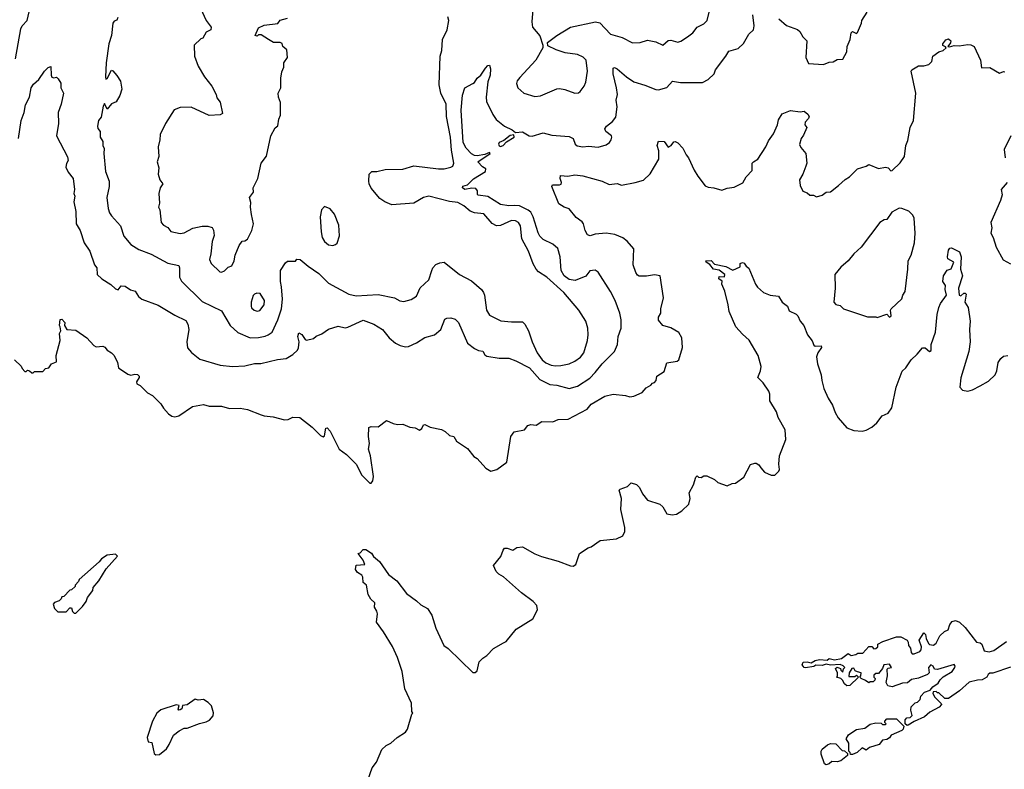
# Model space of a CAD drawing. Extents: x 1678431 to 1860718, y 384618 to 522882.
# Tile 134 of 256: x 1702998 to 1710160, y 496894 to 502350. Entities that reach past the tile are written whole.
import ezdxf

# ---------------------------------------------------------------- set-up
doc = ezdxf.new("R2010")
doc.units = 0

msp = doc.modelspace()

# ---------------------------------------------------------------- linework, layer by layer
at = {"layer": '0CON10XD'}
for points in [[(1702967.9, 502065), (1703005, 502283.3), (1703015.6, 502305), (1703051.8, 502345), (1703066.3, 502406.3)], [(1704313, 502433), (1704353.3, 502345), (1704391.2, 502295), (1704387.5, 502275), (1704355, 502260), (1704330, 502215), (1704315, 502210), (1704267.5, 502165), (1704270, 502085), (1704295, 502012.5), (1704342, 501935), (1704395.7, 501865.7), (1704426.2, 501805), (1704431.7, 501781.7), (1704455, 501750), (1704473, 501667), (1704455, 501656.7), (1704375, 501653.8), (1704245, 501712.5), (1704165, 501710), (1704122.5, 501695), (1704057.5, 501595), (1704018.8, 501515), (1704016.2, 501475), (1704004, 501425), (1704008.8, 501355), (1703998.8, 501315), (1704010.5, 501270.5), (1704006, 501225), (1704016, 501185), (1704038, 501155), (1704020, 501125), (1704008.8, 501085), (1704013.8, 501015), (1704008, 500985), (1704016, 500965), (1704026.7, 500875), (1704042.5, 500855), (1704075, 500836.7), (1704097.7, 500807.7), (1704165, 500793.8), (1704195, 500799.4), (1704257.6, 500832.4), (1704325, 500847.5), (1704365, 500848.1), (1704397.9, 500837.9), (1704407.9, 500817.9), (1704411.2, 500778.8), (1704397.5, 500735), (1704388.8, 500645), (1704378.8, 500605), (1704390, 500575), (1704452.5, 500515), (1704465, 500513.3)], [(1705731.2, 499995), (1705765, 499978), (1705805, 499969.2), (1705825, 499970.8), (1705885, 499998.8), (1705945, 500036.7), (1706015, 500056), (1706060, 500095), (1706090.5, 500169.5), (1706105, 500176.7), (1706135, 500178.8), (1706165, 500171.2), (1706190, 500145), (1706255.9, 499995.9), (1706305, 499956.7), (1706335, 499941.2), (1706367, 499937), (1706380.8, 499910.8), (1706395, 499901.2), (1706485, 499886.2), (1706555, 499887.5), (1706607, 499867), (1706706.1, 499816.1), (1706781.4, 499731.4), (1706855, 499694.6), (1706905, 499690), (1706995, 499666.4), (1707055, 499681.5), (1707145, 499741.5), (1707185, 499783.1), (1707235.3, 499844.7), (1707324.5, 499935.5), (1707345.3, 499984.7), (1707351.9, 500045), (1707371.9, 500105), (1707373.1, 500165), (1707364.4, 500215), (1707330.5, 500305), (1707295, 500372), (1707205, 500512), (1707185, 500525.8), (1707145, 500522), (1707115, 500482.7), (1707038, 500452), (1706995, 500459.8), (1706957.8, 500485), (1706936.2, 500525), (1706928.9, 500625), (1706911.9, 500685), (1706877.1, 500715), (1706805, 500750.9), (1706780.7, 500775), (1706768.4, 500798.4), (1706733.5, 500915), (1706715, 500948.5), (1706696, 500964), (1706634.2, 500994.2), (1706595, 500998.5), (1706555, 500994.5), (1706495, 501005.5), (1706402, 501062), (1706332.4, 501072.4), (1706327.7, 501077.7), (1706328.9, 501105), (1706315, 501120.6), (1706287.5, 501122.5), (1706235, 501114), (1706219.2, 501125), (1706221.5, 501138.5), (1706255, 501147.5), (1706299.5, 501190.5), (1706385.4, 501244.6), (1706388, 501265), (1706365, 501279.2), (1706331.2, 501315), (1706420.8, 501375), (1706414.4, 501384.4), (1706380.9, 501369.1), (1706325, 501358.3), (1706305, 501360.3), (1706284, 501374), (1706245, 501415.4), (1706223.8, 501455), (1706208.9, 501691.1), (1706219.3, 501800.7), (1706236.2, 501855), (1706294, 501886), (1706306.4, 501893.6), (1706326, 501924), (1706352.5, 501945), (1706385, 501996.7), (1706403.6, 502016.4), (1706415, 502020), (1706421.7, 501991.7), (1706419.4, 501945), (1706403.5, 501896.5), (1706390, 501785), (1706394.2, 501754.2), (1706438.7, 501658.7), (1706464.6, 501624.6), (1706524.1, 501574.1), (1706579.2, 501549.2), (1706605, 501528.8), (1706654.2, 501534.2), (1706703.3, 501505), (1706725, 501501.1), (1706805, 501527.5), (1706869.3, 501509.3), (1706995, 501500.8), (1707023.8, 501485), (1707037.5, 501445), (1707052.4, 501432.4), (1707095, 501425.5), (1707135, 501429.1), (1707205, 501423.1), (1707265, 501439.4), (1707287.1, 501455), (1707299.2, 501475), (1707305.8, 501494.2), (1707302, 501505), (1707262.5, 501535), (1707254, 501555), (1707266, 501575), (1707311.1, 501608.9), (1707335, 501640), (1707342.9, 501715), (1707337, 501763), (1707345.4, 501804.6), (1707339.3, 501855), (1707314.6, 501955.4), (1707315, 501996.2), (1707325, 502000.8), (1707345, 501992.2), (1707410.6, 501935), (1707465, 501898.5), (1707545, 501874.2), (1707625, 501840.8), (1707645, 501840), (1707705, 501855.8), (1707746.8, 501903.2), (1707805, 501893.3), (1707965, 501894), (1708005.8, 501914.2), (1708048.8, 501955), (1708058.8, 501985), (1708135, 502083.8), (1708155, 502122), (1708225, 502140), (1708263, 502177), (1708301.2, 502245), (1708335, 502276.7), (1708340.8, 502305), (1708330, 502385)], [(1706732.9, 502455), (1706723.1, 502335), (1706728, 502295), (1706781.7, 502231.7), (1706802.5, 502165), (1706802.5, 502145), (1706752.5, 502055), (1706635, 501929.2), (1706617.1, 501905), (1706610.8, 501885), (1706621.2, 501855), (1706665, 501816), (1706745, 501791.9), (1706785, 501796.5), (1706905, 501846.4), (1706925, 501849.5), (1706962.6, 501842.6), (1707035, 501816.2), (1707061.7, 501818.3), (1707075, 501826.7), (1707103.8, 501865), (1707116, 501895), (1707127.8, 501975), (1707117.5, 502055), (1707096.3, 502076.3), (1707055, 502097.8), (1706965, 502109.4), (1706900.9, 502130.9), (1706840.7, 502160.7), (1706837.5, 502185), (1706905, 502235.8), (1707003.8, 502295), (1707185.5, 502335.5), (1707217.4, 502327.4), (1707294.4, 502245), (1707380.6, 502220.6), (1707455, 502181.4), (1707510, 502185), (1707565, 502200), (1707625, 502190), (1707675, 502164.2), (1707715, 502198), (1707735, 502200), (1707785, 502186), (1707807, 502193), (1707855, 502224), (1707894.5, 502255.5), (1707925.5, 502294.5), (1707975, 502318.8), (1707998, 502345), (1708014.2, 502405.8)], [(1708520, 502355), (1708576.8, 502306.8), (1708655, 502277.5), (1708673.2, 502263.2), (1708693.8, 502225), (1708723.3, 502195), (1708716.7, 502075), (1708735, 502031.2), (1708845, 502024), (1708885, 502040), (1708915.8, 502044.2), (1708945, 502060), (1708985, 502062.5), (1709013.8, 502115), (1709016, 502155), (1709040, 502205), (1709045.7, 502254.3), (1709055, 502263.8), (1709085, 502250), (1709092.3, 502257.7), (1709122, 502325), (1709124, 502345), (1709161.8, 502405)], [(1703712.5, 502365), (1703705, 502347.5), (1703685, 502340), (1703676, 502325), (1703664.6, 502235), (1703645.3, 502175), (1703625.6, 502035.6), (1703621.1, 501935), (1703625, 501917.5), (1703635, 501922.5), (1703665, 501982.5), (1703675, 501976.7), (1703705, 501943.8), (1703731.3, 501901.3), (1703741.1, 501845), (1703725, 501797.5), (1703698.3, 501751.7), (1703665, 501737.5), (1703635, 501697.5), (1703615, 501740), (1703605, 501720), (1703590.5, 501639.5), (1703571.2, 501615), (1703562.5, 501575), (1703565, 501557.5), (1703583.3, 501535), (1703583.3, 501495), (1703603, 501463), (1703602.5, 501435), (1703613, 501413), (1703610.8, 501375), (1703621.8, 501245), (1703648.5, 501175), (1703648.5, 501135), (1703631.8, 501055), (1703641.5, 500975), (1703650.5, 500945), (1703665, 500922.5), (1703730.2, 500850.2), (1703755.5, 500775.5), (1703805, 500712.5), (1703865, 500678.1), (1703955, 500644.2), (1704075, 500577.5), (1704155, 500560), (1704160, 500545), (1704158.9, 500475), (1704175, 500445.8), (1704325, 500298.6), (1704465, 500232), (1704527.5, 500125), (1704583.5, 500073.5), (1704675, 500034.6), (1704735, 500036.1), (1704782.6, 500047.4), (1704805, 500055.5), (1704833.3, 500076.7), (1704874.7, 500165.3), (1704901.1, 500245), (1704908.8, 500315), (1704903.1, 500405), (1704894.8, 500445), (1704893.6, 500525), (1704930.2, 500579.8), (1704945, 500591.9), (1705005, 500592.5), (1705012.5, 500607.5), (1705037.5, 500605), (1705095, 500556), (1705172.7, 500502.7), (1705243.3, 500433.3), (1705391.2, 500351.2), (1705445, 500339.6), (1705605, 500350), (1705725, 500325.7), (1705763.8, 500303.8), (1705791.7, 500298.3), (1705845, 500312.9), (1705885, 500337.5), (1705911.7, 500398.3), (1705975, 500457.5), (1705995.7, 500524.3)], [(1704465, 500513.3), (1704488.3, 500521.7), (1704515, 500547.5), (1704540.7, 500559.3), (1704558.8, 500595), (1704564.2, 500635.8), (1704594.3, 500705.7), (1704615, 500737.5), (1704635, 500740), (1704655, 500752.5), (1704686.2, 500815), (1704699.2, 500865), (1704682.7, 500932.7), (1704676, 500985), (1704678.8, 501018.8), (1704670, 501055), (1704698, 501095), (1704696.7, 501125), (1704730, 501195), (1704754.5, 501305.5), (1704792.3, 501357.7), (1704824.2, 501505.8), (1704855, 501562.5), (1704875, 501577.5), (1704882.9, 501627.1), (1704894.2, 501655.8), (1704893.9, 501746.1), (1704880, 501785), (1704877.5, 501815), (1704896.2, 501855), (1704896.4, 501923.6), (1704905, 501970), (1704920, 502005), (1704920, 502035), (1704946.7, 502075), (1704941.7, 502131.7), (1704912.5, 502155), (1704906.7, 502176.7), (1704893, 502183), (1704843, 502183), (1704807.5, 502205), (1704755, 502240), (1704735, 502240), (1704725, 502230), (1704710, 502235), (1704735, 502290), (1704775, 502310), (1704875, 502322.5), (1704893, 502347), (1704945, 502360)], [(1706935, 499834.1), (1706994, 499845), (1707036.6, 499863.4), (1707076.8, 499893.2), (1707100.9, 499925), (1707128.8, 500015), (1707132.9, 500055), (1707130, 500105), (1707115.6, 500155), (1707066.1, 500236.1), (1706954.8, 500364.8), (1706832.9, 500475), (1706771.1, 500515), (1706753.5, 500535), (1706732.4, 500572.4), (1706698.9, 500665), (1706649.7, 500755), (1706639.7, 500849.7), (1706626.4, 500875), (1706605, 500885.9), (1706575, 500887.4), (1706495, 500852.5), (1706465, 500850), (1706435, 500866.9), (1706375, 500937.9), (1706306.2, 500945), (1706275, 500957.1), (1706227.3, 500995), (1706185, 501019.2), (1706125, 501026.3), (1705975, 501066.2), (1705935, 501055.6), (1705865, 501015.6), (1705705, 501003.5), (1705653.3, 501023.3), (1705618.6, 501048.6), (1705555, 501124.2), (1705540.6, 501155), (1705536.2, 501173.8), (1705540, 501225), (1705560, 501245), (1705595, 501244), (1705655, 501258.8), (1705785, 501262.5), (1705863.7, 501286.3), (1706045, 501263.5), (1706085, 501265.3), (1706133.1, 501276.9), (1706147.3, 501285), (1706154.7, 501305), (1706139.4, 501400.6), (1706130.3, 501495), (1706103.4, 501645), (1706099.5, 501735), (1706060.7, 501815), (1706049.8, 501875), (1706055.4, 502085), (1706068.5, 502125), (1706073.5, 502205), (1706107.3, 502275), (1706119.1, 502345), (1706111.8, 502371.8)], [(1708715.7, 501285), (1708694.2, 501225), (1708669.2, 501185), (1708674.2, 501144.2), (1708695, 501102.5), (1708725, 501090), (1708745, 501072.5), (1708771.7, 501071.7), (1708795, 501060), (1708835, 501073.8), (1708865, 501093.8), (1708895, 501096.7), (1708955, 501142), (1709002.4, 501187.6), (1709033.7, 501206.3), (1709093.3, 501265), (1709156, 501284), (1709175, 501296.7), (1709245, 501267.5), (1709295, 501276.7), (1709315, 501272.5), (1709335, 501250), (1709345, 501252.5), (1709403, 501307), (1709433.3, 501355), (1709443.3, 501435), (1709459.3, 501470.7), (1709476.2, 501565), (1709498.8, 501615), (1709517.5, 501815), (1709483.6, 501976.4), (1709487.5, 501985), (1709535, 502014), (1709575.8, 502014.2), (1709610, 502025), (1709633.3, 502045), (1709641.2, 502085), (1709685, 502116.2), (1709715, 502126.2), (1709736.7, 502145), (1709733, 502153), (1709712.3, 502162.3), (1709714, 502174), (1709735, 502204), (1709755, 502210), (1709770, 502195), (1709768.6, 502181.4), (1709750, 502155), (1709761.4, 502151.4), (1709795, 502161.4), (1709831.2, 502158.8), (1709895, 502169.2), (1709917, 502167), (1709940, 502155), (1709987.5, 502055), (1709995, 502000), (1710055, 502002.5), (1710125, 501960), (1710155, 501972.5), (1710165, 501970)], [(1702990, 501485), (1703007.1, 501615), (1703030.8, 501675), (1703039.1, 501730.9), (1703068.6, 501785), (1703081.2, 501855), (1703098.3, 501881.7), (1703137.5, 501915), (1703177.1, 501975), (1703205, 502000.8), (1703225, 502010), (1703227, 501947), (1703232.5, 501932.5), (1703245, 501927.5), (1703265, 501932.5), (1703278.3, 501918.3), (1703297.3, 501887.3), (1703298, 501855), (1703315.8, 501815.8), (1703299.2, 501735), (1703278.6, 501675), (1703279.1, 501595), (1703265.4, 501505), (1703345, 501352.5), (1703349.2, 501325), (1703337.7, 501302.3), (1703333.9, 501276.1), (1703351.1, 501241.1), (1703387.1, 501195), (1703396, 501115), (1703391.2, 501085), (1703397.5, 501065), (1703391.9, 501025), (1703405.6, 500955), (1703408.2, 500865), (1703437.1, 500815), (1703466.9, 500726.9), (1703506.7, 500665), (1703542.9, 500565), (1703558, 500545), (1703562, 500495), (1703594.4, 500464.4), (1703661.7, 500421.7), (1703695, 500391.2), (1703715, 500383.3), (1703736.4, 500413.6), (1703765, 500411.2), (1703803.3, 500383.3), (1703837.5, 500375), (1703862.5, 500335), (1703885, 500316.7), (1704005, 500271.4), (1704125, 500200), (1704205, 500160.6), (1704221.2, 500135), (1704227.7, 500095), (1704212.9, 500005), (1704218.3, 499961.7), (1704247.3, 499927.3), (1704308.8, 499878.8), (1704455, 499834.3), (1704545, 499825.7), (1704635, 499831.4), (1704705, 499846.7), (1704751.3, 499848.7), (1704872.6, 499877.4), (1704935, 499884.3), (1704985, 499912), (1705018, 499945), (1705025, 499962.5), (1705029.6, 500005), (1705022, 500045), (1705029.3, 500070.7), (1705049.2, 500059.2), (1705075, 500021.2), (1705085, 500016.7), (1705135, 500030), (1705155, 500047.5), (1705195, 500062.5), (1705243.6, 500096.4), (1705315, 500118.8), (1705365, 500106.7), (1705385, 500111.2), (1705495, 500164), (1705573, 500133), (1705636.7, 500095), (1705684.5, 500034.5), (1705731.2, 499995)], [(1702960, 499875), (1703008.3, 499828.3), (1703015, 499810), (1703035, 499790), (1703045, 499790), (1703055, 499800), (1703070, 499795), (1703085, 499780), (1703095, 499780), (1703105, 499790), (1703165, 499790), (1703185, 499810), (1703210, 499815), (1703230, 499845), (1703265, 499860), (1703263.3, 499905), (1703292.5, 500015), (1703287.5, 500065), (1703297.5, 500085), (1703292.5, 500115), (1703287.5, 500125), (1703292.5, 500167.5), (1703305, 500170), (1703327, 500147), (1703322.5, 500125), (1703340, 500095), (1703405, 500091.2), (1703485, 500033.3), (1703537.7, 499977.7), (1703555, 499970), (1703603, 499973), (1703616.4, 499966.4), (1703633.6, 499943.6), (1703665.8, 499925.8), (1703685.8, 499905.8), (1703708.8, 499855), (1703717.5, 499815), (1703785, 499770), (1703805, 499763.3), (1703835, 499770), (1703855, 499767.5), (1703866.7, 499755), (1703867.5, 499745), (1703847.5, 499715), (1703850.7, 499700.7), (1703875, 499687.5), (1703927.5, 499635), (1703962.5, 499615), (1704024.2, 499554.2), (1704042.7, 499522.7), (1704080.5, 499480.5), (1704105, 499463.8), (1704125, 499458.8), (1704155, 499466.7), (1704255, 499534.2), (1704335, 499549.2), (1704375, 499537.5), (1704465, 499536.9), (1704525, 499520.6), (1704601.7, 499521.7), (1704655, 499512.5), (1704755, 499474), (1704775, 499465.7), (1704840.3, 499460.3), (1704925, 499438), (1704951.2, 499438.8), (1704985, 499456.7), (1705035, 499453.8), (1705125, 499383.8), (1705185, 499323.3), (1705205, 499313.3), (1705215, 499320), (1705225, 499376.7), (1705235, 499379.2), (1705257.1, 499355), (1705320.8, 499225), (1705375, 499186), (1705444.2, 499115), (1705485.7, 499035.7), (1705545, 498976.7), (1705555, 498976.7), (1705567, 498993), (1705570.8, 499025), (1705550.6, 499175), (1705536, 499225), (1705542.5, 499265), (1705533.9, 499316.1), (1705537.5, 499382.5), (1705555, 499390), (1705605, 499387.5), (1705665, 499433.8), (1705715, 499410), (1705745, 499402.5), (1705785, 499406.7), (1705835, 499383.3), (1705875, 499380), (1705905, 499363.3), (1705922.5, 499375), (1705935, 499400), (1705945, 499402.5), (1705983.6, 499383.6), (1706065, 499367.5), (1706093, 499353), (1706125, 499323.3), (1706155, 499316.7), (1706175, 499282.5), (1706255, 499230), (1706300.7, 499170.7), (1706326.4, 499156.4), (1706387.5, 499085), (1706425, 499063.8), (1706467.5, 499075), (1706540.7, 499129.3), (1706570, 499315), (1706595, 499350), (1706670, 499365), (1706695, 499396.7), (1706715, 499403.3), (1706755, 499397.5), (1706795, 499426.2), (1706875, 499424), (1706915, 499440), (1706987.3, 499442.7), (1707125, 499514), (1707155, 499550.8), (1707255, 499609.2), (1707315, 499624), (1707405, 499613.8), (1707436.1, 499603.9), (1707465, 499608.8), (1707525, 499637.5), (1707555, 499670), (1707589.3, 499690.7), (1707600, 499705), (1707615, 499710), (1707627, 499723), (1707632.5, 499755), (1707685, 499790), (1707705, 499852.5), (1707780, 499865), (1707792.5, 499875), (1707820, 499965), (1707814.2, 500034.2), (1707792.9, 500072.9), (1707735, 500106.7), (1707675, 500123.8), (1707644, 500164), (1707643.8, 500185), (1707662, 500215), (1707661.2, 500245), (1707680.6, 500325), (1707656.7, 500485), (1707615, 500492.9), (1707557.3, 500482.7), (1707505, 500482.5), (1707491.3, 500491.3), (1707479.1, 500509.1), (1707461.4, 500565), (1707465, 500682.5), (1707417.6, 500737.6), (1707385, 500762.9), (1707325.9, 500785.9), (1707265, 500795.5), (1707185, 500788.5), (1707147.6, 500777.6), (1707128, 500785), (1707110.8, 500815), (1707098.8, 500865), (1707089.7, 500879.7), (1707045, 500911.2), (1706995, 500973.8), (1706957.5, 500985), (1706920.3, 501010.3), (1706867.5, 501135), (1706873, 501147), (1706925, 501147.5), (1706936.4, 501153.6), (1706940, 501165), (1706930, 501195), (1706932.5, 501215), (1706985, 501211.4), (1707035, 501221.4), (1707095, 501214.2), (1707235, 501175.6), (1707285, 501150), (1707345, 501158.8), (1707375, 501146.7), (1707475, 501163.8), (1707535, 501181.2), (1707585, 501227.5), (1707648, 501335), (1707645.8, 501395), (1707635.8, 501435), (1707645, 501466.7), (1707685, 501463.8), (1707715, 501423.3), (1707736.7, 501435), (1707755, 501460), (1707765, 501462.5), (1707785, 501453.3), (1707822, 501415), (1707845.6, 501365.6), (1707863.6, 501343.6), (1707903.1, 501255), (1707930, 501210), (1707985, 501140), (1708005, 501130), (1708045.9, 501125.9), (1708105, 501110), (1708145, 501123.3), (1708195, 501130), (1708257, 501163), (1708281.4, 501205), (1708325, 501251.2), (1708327.1, 501305), (1708335, 501315.8), (1708368, 501335), (1708424.4, 501425), (1708445, 501468), (1708480.3, 501519.7), (1708510, 501585), (1708518.3, 501621.7), (1708543.8, 501665), (1708605, 501688.6), (1708675, 501680), (1708705, 501683.3), (1708731.2, 501661.2), (1708740, 501645), (1708735, 501630), (1708711.2, 501605), (1708710, 501585), (1708722.5, 501565), (1708700.2, 501509.8), (1708682.5, 501485), (1708671.1, 501441.1), (1708679.2, 501419.2), (1708716.2, 501375), (1708722.9, 501305), (1708715.7, 501285)], [(1706495, 501428.1), (1706515, 501434), (1706539.9, 501460.1), (1706594.4, 501495), (1706591.7, 501511.7), (1706565, 501506.9), (1706519.5, 501470.5), (1706485.5, 501455), (1706479.6, 501445), (1706485, 501432.5), (1706495, 501428.1)], [(1710208.1, 501505), (1710160, 501405), (1710166, 501345)], [(1710181.2, 501165), (1710137.5, 501115), (1710143.8, 501075), (1710132.5, 501035), (1710063.1, 500875), (1710069.2, 500835), (1710062, 500795), (1710078, 500765), (1710100, 500695), (1710152.9, 500602.9), (1710205, 500573.1)], [(1705275, 500706.7), (1705295, 500712.5), (1705306.2, 500723.8), (1705323, 500777), (1705320, 500855), (1705287.5, 500935), (1705255, 500972.5), (1705215, 500990), (1705193, 500967), (1705183.8, 500915), (1705190, 500805), (1705198.6, 500765), (1705215, 500736.2), (1705245, 500711.2), (1705275, 500706.7)], [(1709235, 500182.5), (1709305, 500207.5), (1709325, 500184), (1709336, 500195), (1709332.5, 500235), (1709337.5, 500245), (1709415, 500317.5), (1709421.2, 500345), (1709437.8, 500372.2), (1709459.4, 500535), (1709460, 500595), (1709482, 500635), (1709505.8, 500725), (1709510.8, 500795), (1709505.5, 500905.5), (1709495, 500926.2), (1709465.6, 500955.6), (1709415, 500976.7), (1709395, 500977.5), (1709340.8, 500949.2), (1709306.7, 500895), (1709285, 500893.3), (1709255, 500873.8), (1709118, 500695), (1709066, 500645), (1709025, 500594.2), (1708972, 500548), (1708928, 500495), (1708928.9, 500395), (1708919.2, 500295), (1708935, 500276.7), (1708965, 500270), (1708990, 500245), (1709165, 500187.5), (1709225, 500187.5), (1709235, 500182.5)], [(1705529.2, 496815), (1705562.5, 496905), (1705592, 496945), (1705632.7, 497037.3), (1705662.5, 497067.5), (1705697.5, 497085), (1705742.5, 497125), (1705805, 497163.3), (1705818.8, 497185), (1705850, 497295), (1705857.5, 497302.5), (1705850, 497315), (1705846.7, 497375), (1705800.4, 497480.4), (1705780, 497605), (1705746.8, 497706.8), (1705708.7, 497788.7), (1705645, 497894.3), (1705594, 497964), (1705600, 498025), (1705595.9, 498045.9), (1705577.5, 498075), (1705580, 498105), (1705551.7, 498131.7), (1705533.3, 498165), (1705520, 498235), (1705495, 498252.5), (1705493, 498293), (1705486.7, 498306.7), (1705455, 498326.7), (1705439.3, 498349.3), (1705445, 498380), (1705507.5, 498385), (1705496.2, 498415), (1705460, 498465), (1705475, 498470), (1705495, 498492.5), (1705515, 498492.5), (1705556.4, 498466.4), (1705571.7, 498441.7), (1705615, 498406.7), (1705680.7, 498310.7), (1705740, 498265), (1705812.4, 498172.4), (1705885, 498120), (1705915, 498091.1), (1705964.4, 498065), (1705995, 498016), (1706025, 497920), (1706083.3, 497795), (1706115, 497772.5), (1706295, 497597.5), (1706311.7, 497598.3), (1706325, 497610), (1706340, 497675), (1706366.1, 497703.9), (1706395, 497723.3), (1706445, 497773.8), (1706517.5, 497815), (1706536, 497825), (1706610, 497915), (1706730.9, 497989.1), (1706764, 498055), (1706758.8, 498085), (1706733.8, 498115), (1706647.7, 498177.7), (1706517.5, 498295), (1706482.5, 498315), (1706463.9, 498333.9), (1706443.6, 498376.4), (1706498.3, 498441.7), (1706515, 498490), (1706525, 498502.5), (1706543, 498503), (1706585, 498490), (1706615, 498508.8), (1706655, 498512), (1706745, 498461.4), (1706792.7, 498442.7), (1706915, 498408.8), (1707005, 498374), (1707025, 498373.3), (1707042.5, 498385), (1707070, 498465), (1707133.9, 498506.1), (1707155, 498512.5), (1707221.2, 498558.8), (1707338, 498572), (1707385, 498592.5), (1707399.5, 498625), (1707399.5, 498655), (1707370, 498785), (1707374.3, 498865), (1707357.5, 498925), (1707366.4, 498933.6), (1707418.3, 498951.7), (1707445, 498980), (1707485, 498966.2), (1707506.7, 498945), (1707527.9, 498897.9), (1707565, 498852.5), (1707655, 498822.5), (1707675, 498803.8), (1707705, 498753.8), (1707745, 498745.8), (1707775, 498752), (1707815, 498776.2), (1707865, 498823.3), (1707874, 498865), (1707867.5, 498905), (1707898.8, 498965), (1707915, 499020), (1707925, 499030), (1707935, 499020), (1707955, 499017.5), (1707975, 499030), (1707995, 499028.8), (1708052.3, 499002.3), (1708075, 498981.2), (1708145, 498956.2), (1708180, 498975), (1708205, 498976.7), (1708265, 499021.2), (1708315, 499112.5), (1708345, 499123.3), (1708355, 499121.2), (1708375, 499110), (1708388.8, 499088.8), (1708415, 499056.7), (1708465, 499033.8), (1708490, 499035), (1708520, 499065), (1708525.6, 499075), (1708520.8, 499115), (1708524.5, 499175.5), (1708571.8, 499295), (1708566.5, 499365), (1708516.2, 499455), (1708503.3, 499495), (1708455, 499576.7), (1708454.4, 499625), (1708446.3, 499646.3), (1708406.4, 499706.4), (1708367.5, 499745), (1708387.1, 499795), (1708392.1, 499825), (1708369.2, 499905), (1708305, 500018.1), (1708255, 500062), (1708208.1, 500115), (1708158.6, 500225), (1708152.5, 500275), (1708128, 500375), (1708106.2, 500425), (1708107, 500447), (1708083.3, 500463.3), (1708085, 500480), (1708125, 500477.5), (1708128, 500495), (1708086.8, 500526.8), (1708044.6, 500534.6), (1708018.2, 500568.2), (1707990.8, 500585), (1707988, 500595), (1708026.9, 500596.9), (1708051.5, 500571.5), (1708135, 500553.6), (1708185, 500527.5), (1708238.3, 500551.7), (1708237.5, 500575), (1708255, 500583.3), (1708267.7, 500577.7), (1708282.5, 500555), (1708301.2, 500541.2), (1708350, 500425), (1708364.3, 500404.3), (1708407.5, 500365), (1708455.9, 500345.9), (1708517.5, 500337.5), (1708543.8, 500295), (1708583.8, 500265), (1708595, 500231.2), (1708645, 500207.5), (1708658.6, 500195), (1708675.8, 500155), (1708701.4, 500125), (1708728, 500055), (1708761.7, 500011.7), (1708775, 499980.8), (1708785, 499973.5), (1708827.5, 499975), (1708830.8, 499965), (1708803.3, 499925), (1708794.6, 499895), (1708801.5, 499845), (1708827.4, 499765), (1708833.6, 499723.6), (1708848.4, 499665), (1708879.1, 499595), (1708910, 499545), (1708930.1, 499490.1), (1708951.9, 499451.9), (1709015, 499380), (1709065, 499360.6), (1709125, 499354.2), (1709155, 499362.5), (1709195.4, 499384.6), (1709232.5, 499415), (1709272.5, 499467.5), (1709315, 499486.2), (1709341.2, 499525), (1709374.4, 499675.6), (1709417.7, 499792.3), (1709445, 499816.7), (1709483.3, 499875), (1709526.7, 499915), (1709565, 499962.5), (1709585, 499961.2), (1709615, 499934.3), (1709628.5, 499941.5), (1709628, 499985), (1709658.8, 500075), (1709670.6, 500205), (1709682.9, 500255), (1709697.1, 500285), (1709740, 500345), (1709730, 500385), (1709732.5, 500415), (1709712.5, 500445), (1709718, 500485), (1709745, 500526.7), (1709773.6, 500536.4), (1709792.5, 500585), (1709748.8, 500608.8), (1709746.2, 500625), (1709755, 500672.5), (1709765, 500687.5), (1709775, 500690), (1709835, 500660), (1709846.4, 500623.6), (1709841.2, 500535), (1709856.2, 500485), (1709827.5, 500395), (1709832.5, 500345), (1709845, 500340), (1709865, 500360), (1709875, 500360), (1709881.7, 500351.7), (1709873.8, 500295), (1709898.1, 500255), (1709912.7, 500155), (1709906.7, 500095), (1709910.8, 500005), (1709902.9, 499935), (1709845, 499743.3), (1709837.1, 499675), (1709855, 499654.3), (1709895, 499646.9), (1709928.8, 499655), (1709984.7, 499685.3), (1710045, 499719.6), (1710094.4, 499765), (1710106.9, 499795), (1710115.7, 499855), (1710134.3, 499885), (1710155, 499901.4), (1710185, 499905.6)], [(1705995.7, 500524.3), (1706002, 500545), (1706025, 500568.8), (1706055, 500581.2), (1706085, 500584), (1706196.7, 500495), (1706285, 500449.2), (1706356.6, 500386.6), (1706372.5, 500365), (1706380, 500345), (1706392.2, 500235), (1706415, 500199.2), (1706498.3, 500158.3), (1706575, 500150), (1706655, 500151.4), (1706672.5, 500135), (1706699.4, 500085), (1706725.6, 500005), (1706762.1, 499925), (1706799.2, 499875), (1706825, 499853.4), (1706864, 499835), (1706895, 499830.3), (1706935, 499834.1)], [(1704725, 500229.2), (1704745, 500234.2), (1704775.7, 500275), (1704778, 500305), (1704745.9, 500355.9), (1704721.7, 500358.3), (1704705, 500353.3), (1704695, 500342.5), (1704682.5, 500295), (1704682, 500265), (1704685, 500253.3), (1704702.5, 500235), (1704725, 500229.2)], [(1703405, 498030), (1703455, 498080), (1703480, 498115), (1703490, 498145), (1703530, 498195), (1703533, 498217), (1703572.5, 498265), (1703627, 498353), (1703710, 498445), (1703695, 498460), (1703635, 498452.5), (1703593.6, 498426.4), (1703576.4, 498403.6), (1703430, 498275), (1703425, 498260), (1703400, 498235), (1703400, 498225), (1703375, 498200), (1703361.7, 498198.3), (1703318.3, 498151.7), (1703305, 498150), (1703300, 498135), (1703285, 498120), (1703251.7, 498108.3), (1703240, 498095), (1703250, 498065), (1703275, 498040), (1703335, 498040), (1703361.7, 498068.3), (1703375, 498070), (1703381.7, 498041.7), (1703395, 498030), (1703405, 498030)], [(1709092.5, 497602.5), (1709075, 497610), (1709065, 497630), (1709051.7, 497628.3), (1709032.5, 497595), (1709030, 497570), (1709071.7, 497568.3), (1709085, 497580), (1709100, 497565), (1709036.7, 497505), (1709015, 497502), (1708996.7, 497515), (1708983, 497543), (1708970, 497555), (1708940, 497565), (1708947.5, 497572.5), (1708947.5, 497595), (1708933, 497627), (1708945, 497637.5), (1708968.3, 497628.3), (1708970, 497615), (1708985, 497600), (1708990, 497625), (1709000, 497635), (1708987, 497647), (1708965, 497656.7), (1708895, 497651.2), (1708865, 497660), (1708835, 497648.8), (1708788.3, 497651.7), (1708775, 497643.3), (1708715, 497632), (1708703.3, 497635), (1708690, 497655), (1708696.4, 497673.6), (1708726, 497676), (1708755, 497670), (1708785, 497686.7), (1708815, 497692.5), (1708871.7, 497688.3), (1708885, 497700), (1708925, 497690), (1708975, 497700), (1709023.3, 497736.7), (1709045, 497722.5), (1709080, 497730), (1709095, 497740), (1709131.7, 497738.3), (1709175, 497787.5), (1709197.5, 497787.5), (1709211.7, 497771.7), (1709225, 497772.5), (1709240, 497785), (1709240, 497805), (1709277.5, 497825), (1709375, 497859.2), (1709408.3, 497858.3), (1709453.3, 497835), (1709461.7, 497818.3), (1709463.3, 497795), (1709477.5, 497775), (1709483, 497743), (1709490, 497735), (1709505, 497733.3), (1709545, 497751.2), (1709555, 497762.5), (1709556.7, 497785), (1709541.2, 497835), (1709575, 497887.5), (1709587.5, 497875), (1709592.5, 497845), (1709609.5, 497809.5), (1709615, 497803.3), (1709645, 497797.5), (1709665, 497812.5), (1709690, 497865), (1709725, 497896.2), (1709751.2, 497908.8), (1709765, 497947.5), (1709780.5, 497969.5), (1709806.1, 497976.1), (1709833.6, 497963.6), (1709875.9, 497925.9), (1709958.8, 497818.8), (1709985, 497813.8), (1709996.2, 497805), (1710012.5, 497755), (1710050.7, 497749.3), (1710085, 497758.8), (1710175, 497823.3)], [(1710205, 497637.5), (1710076.4, 497593.6), (1710055, 497593.3), (1710042.5, 497585), (1710032.5, 497565), (1710000, 497545), (1709965, 497543.3), (1709905, 497528.8), (1709835, 497463.8), (1709755, 497408.8), (1709728.3, 497408.3), (1709685, 497450), (1709675, 497450), (1709665, 497460), (1709641.7, 497458.3), (1709640, 497445), (1709655, 497420), (1709701.7, 497371.7), (1709702.5, 497365), (1709686.2, 497345), (1709619.3, 497310.7), (1709580, 497275), (1709505, 497242.5), (1709460, 497215), (1709453.3, 497213.3), (1709440, 497225), (1709440, 497255), (1709451.7, 497268.3), (1709475, 497270), (1709490, 497285), (1709480, 497325), (1709481.7, 497348.3), (1709511.7, 497378.3), (1709528.3, 497381.7), (1709548.3, 497401.7), (1709552.5, 497425), (1709580, 497455), (1709620, 497470), (1709640, 497495), (1709680, 497520), (1709693.3, 497545), (1709714.2, 497565.8), (1709780, 497605), (1709800, 497635), (1709802.5, 497645), (1709796.2, 497656.2), (1709675, 497620), (1709653.3, 497623.3), (1709642.5, 497645), (1709625, 497653.3), (1709607.5, 497635), (1709612.5, 497595), (1709602.5, 497585), (1709535, 497556.2), (1709485, 497546.7), (1709455.7, 497524.3), (1709418.8, 497521.2), (1709345, 497494.2), (1709311.9, 497501.9), (1709300, 497525), (1709311.2, 497575), (1709308.3, 497621.7), (1709315, 497630), (1709340, 497635), (1709325, 497660), (1709283.3, 497655), (1709273.6, 497626.4), (1709245, 497590), (1709225, 497590), (1709211.7, 497578.3), (1709210, 497565), (1709220, 497555), (1709218.3, 497541.7), (1709205, 497530), (1709185, 497530), (1709175, 497522.5), (1709151.2, 497541.2), (1709120, 497555), (1709110, 497565), (1709117, 497573), (1709120, 497595), (1709092.5, 497602.5)], [(1703988.3, 496998.3), (1704015, 497002.5), (1704065, 497042.5), (1704086.1, 497073.9), (1704117, 497143), (1704157, 497173), (1704195, 497192.5), (1704216.4, 497193.6), (1704305, 497227.5), (1704355, 497238.8), (1704377.7, 497252.3), (1704405, 497282.5), (1704408, 497305), (1704393.3, 497355), (1704369.5, 497379.5), (1704335, 497402.5), (1704295, 497397.5), (1704275, 497403.3), (1704215, 497364), (1704181.7, 497358.3), (1704176, 497335), (1704165, 497326.7), (1704155, 497323.3), (1704150.7, 497330.7), (1704158.3, 497358.3), (1704135, 497362.5), (1704025, 497326.7), (1703995, 497302.5), (1703963.8, 497245), (1703923.8, 497125), (1703932.5, 497095), (1703959.3, 497089.3), (1703975, 497010), (1703988.3, 496998.3)], [(1709041.7, 497001.7), (1709040, 497015), (1709030, 497025), (1709030, 497085), (1709010, 497115), (1709027.5, 497145), (1709065, 497172.5), (1709085, 497182.5), (1709145, 497193.3), (1709185, 497222), (1709225, 497231.2), (1709265, 497230), (1709275, 497220), (1709295, 497220), (1709300, 497225), (1709290, 497235), (1709290, 497245), (1709305, 497260), (1709375, 497260), (1709428.3, 497208.3), (1709423.3, 497185), (1709415, 497176.7), (1709337.5, 497142.5), (1709325, 497122.5), (1709305, 497110), (1709273, 497107), (1709250, 497075), (1709178.3, 497051.7), (1709155, 497032.5), (1709125, 497050), (1709090, 497015), (1709055, 497002.5), (1709041.7, 497001.7)], [(1708865, 496927.5), (1708853.3, 496933.3), (1708827.5, 497005), (1708827.5, 497025), (1708835, 497040), (1708875, 497072.5), (1708895, 497082.5), (1708935, 497080), (1708981.7, 497031.7), (1708998.3, 497028.3), (1709018.3, 497008.3), (1709020, 496995), (1708970, 496955), (1708945, 496947.5), (1708905, 496950), (1708885, 496933.8), (1708865, 496927.5)]]:
    msp.add_lwpolyline(points, dxfattribs=at)

doc.saveas('drawing.dxf')
